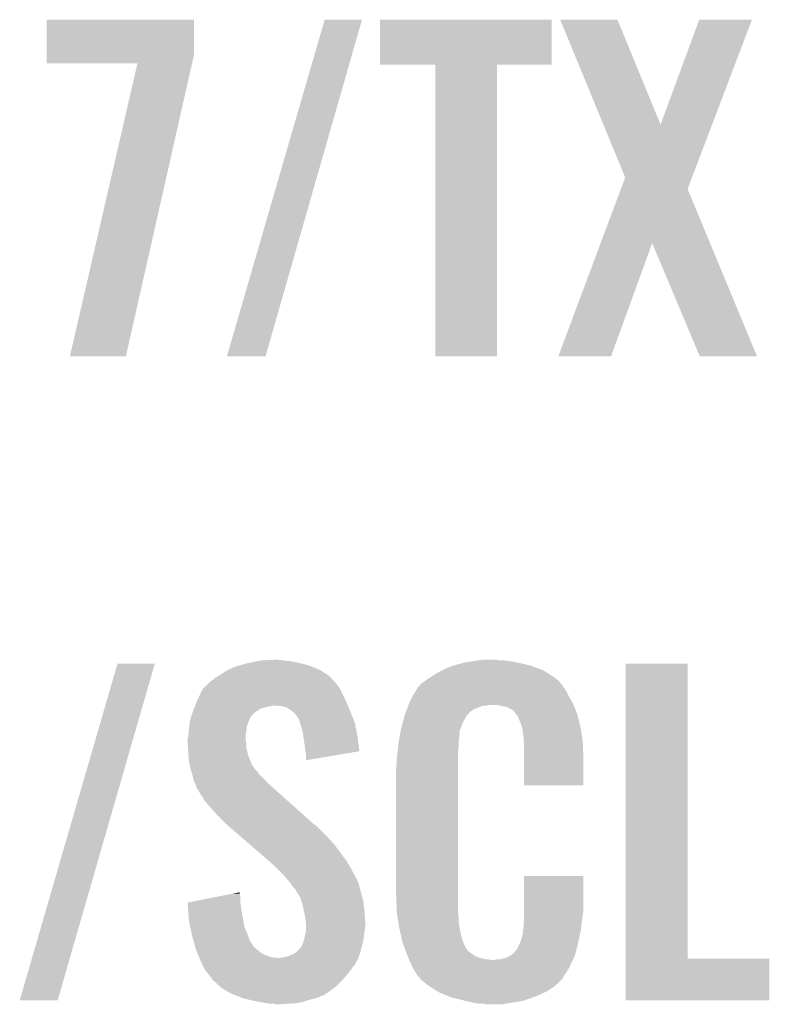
# Model space of a CAD drawing. Extents: x -9 to 122, y -9 to 65.
# Tile 54 of 256: x 47.75 to 50.71, y 18.09 to 21.98. Entities that reach past the tile are written whole.
import ezdxf

# ---------------------------------------------------------------- set-up
doc = ezdxf.new("R2010")
doc.units = 0
doc.layers.add('CLICKER_4_FOR_R7FA4M2A_V100_GTO', color=12, linetype='CONTINUOUS')

msp = doc.modelspace()

# ---------------------------------------------------------------- linework, layer by layer
at = {"layer": 'CLICKER_4_FOR_R7FA4M2A_V100_GTO'}
for points in [[(47.856144, 21.841458), (47.85616, 21.978598), (48.4378, 21.841458), (48.4378, 21.978598)], [(47.85616, 21.978598), (47.856162, 21.97862), (48.4378, 21.978598), (47.856162, 21.97862)], [(48.567346, 20.650228), (48.953428, 21.978592), (48.71973, 20.650228), (49.100734, 21.978592)], [(48.953428, 21.978592), (48.953438, 21.97862), (49.100734, 21.978592), (48.953438, 21.97862)], [(49.17186, 21.800842), (49.17188, 21.978598), (49.850018, 21.800842), (49.85004, 21.978598)], [(49.17188, 21.978598), (49.171882, 21.97862), (49.85004, 21.978598), (49.171882, 21.97862)], [(49.883098, 21.978606), (49.883092, 21.97862), (50.109124, 21.978606), (49.883092, 21.97862)], [(50.053726, 21.564656), (49.883098, 21.978606), (50.279318, 21.564656), (50.109124, 21.978606)], [(50.279318, 21.564656), (50.431704, 21.97859), (50.482584, 21.564656), (50.63997, 21.97859)], [(50.431704, 21.97859), (50.431716, 21.97862), (50.63997, 21.97859), (50.431716, 21.97862)], [(47.85614, 21.805922), (47.856144, 21.841458), (48.429766, 21.805922), (48.4378, 21.841458)], [(48.214252, 21.8059), (47.85614, 21.805922), (48.429762, 21.8059), (48.429766, 21.805922)], [(47.947586, 20.650226), (48.214252, 21.8059), (48.168546, 20.650226), (48.429762, 21.8059)], [(49.390278, 21.80082), (49.17186, 21.800842), (49.850018, 21.80082), (49.850018, 21.800842)], [(49.39028, 21.800798), (49.390278, 21.80082), (49.63414, 21.800798), (49.850018, 21.80082)], [(49.3903, 20.650222), (49.39028, 21.800798), (49.634118, 20.650222), (49.63414, 21.800798)], [(50.139596, 21.356328), (50.053726, 21.564656), (50.403372, 21.356328), (50.482584, 21.564656)], [(50.122486, 21.310592), (50.139596, 21.356328), (50.385984, 21.310592), (50.403372, 21.356328)], [(50.042652, 21.097186), (50.122486, 21.310592), (50.47462, 21.097186), (50.385984, 21.310592)], [(49.87545, 20.65023), (50.042652, 21.097186), (50.083714, 20.65023), (50.246262, 21.097186)], [(50.434236, 20.650214), (50.246262, 21.097186), (50.660264, 20.650214), (50.47462, 21.097186)], [(48.168542, 20.6502), (47.947586, 20.650226), (48.168542, 20.6502), (48.168546, 20.650226)], [(48.719722, 20.6502), (48.567346, 20.650228), (48.719722, 20.6502), (48.71973, 20.650228)], [(49.634118, 20.6502), (49.3903, 20.650222), (49.634118, 20.6502), (49.634118, 20.650222)], [(50.083704, 20.6502), (49.87545, 20.65023), (50.083704, 20.6502), (50.083714, 20.65023)], [(50.660268, 20.6502), (50.660264, 20.650214), (50.660268, 20.6502), (50.434236, 20.650214)], [(47.749466, 18.110228), (48.135548, 19.438592), (47.89931, 18.110228), (48.282854, 19.438592)], [(48.135548, 19.438592), (48.135558, 19.43862), (48.282854, 19.438592), (48.135558, 19.43862)], [(48.56988, 19.41322), (48.60544, 19.428462), (48.935636, 19.41322), (48.898626, 19.428462)], [(48.60544, 19.428462), (48.614576, 19.431), (48.898626, 19.428462), (48.892462, 19.431)], [(48.614576, 19.431), (48.651158, 19.44116), (48.892462, 19.431), (48.85436, 19.44116)], [(48.651158, 19.44116), (48.68926, 19.44878), (48.85436, 19.44116), (48.816262, 19.44878)], [(48.68926, 19.44878), (48.701962, 19.45132), (48.816262, 19.44878), (48.788318, 19.45132)], [(48.701962, 19.45132), (48.75784, 19.45386), (48.788318, 19.45132), (48.773082, 19.45386)], [(49.41887, 19.413218), (49.4284, 19.4183), (49.814482, 19.413218), (49.800688, 19.4183)], [(49.4284, 19.4183), (49.453798, 19.42846), (49.800688, 19.4183), (49.77311, 19.42846)], [(49.453798, 19.42846), (49.462258, 19.430998), (49.77311, 19.42846), (49.76622, 19.430998)], [(49.462258, 19.430998), (49.4792, 19.43608), (49.76622, 19.430998), (49.744626, 19.43608)], [(49.4792, 19.43608), (49.49952, 19.44116), (49.744626, 19.43608), (49.72304, 19.44116)], [(49.49952, 19.44116), (49.50968, 19.4437), (49.72304, 19.44116), (49.708648, 19.4437)], [(49.50968, 19.4437), (49.5427, 19.44878), (49.708648, 19.4437), (49.67986, 19.44878)], [(49.5427, 19.44878), (49.55921, 19.45132), (49.67986, 19.44878), (49.66208, 19.45132)], [(49.55921, 19.45132), (49.575722, 19.45386), (49.646842, 19.45132), (49.631602, 19.45386)], [(50.142142, 18.2753), (50.14216, 19.438598), (50.386002, 18.2753), (50.38598, 19.438598)], [(50.14216, 19.438598), (50.142162, 19.43862), (50.38598, 19.438598), (50.142162, 19.43862)], [(48.50892, 19.37258), (48.521622, 19.38274), (48.987612, 19.37258), (48.978234, 19.38274)], [(48.521622, 19.38274), (48.533808, 19.390358), (48.978234, 19.38274), (48.971202, 19.390358)], [(48.533808, 19.390358), (48.54194, 19.39544), (48.971202, 19.390358), (48.963298, 19.39544)], [(48.54194, 19.39544), (48.569876, 19.413218), (48.963298, 19.39544), (48.93564, 19.413218)], [(48.569876, 19.413218), (48.56988, 19.41322), (48.93564, 19.413218), (48.935636, 19.41322)], [(49.35982, 19.37766), (49.37506, 19.38782), (49.868668, 19.37766), (49.855118, 19.38782)], [(49.37506, 19.38782), (49.390298, 19.397978), (49.855118, 19.38782), (49.838866, 19.397978)], [(49.390298, 19.397978), (49.41887, 19.413218), (49.838866, 19.397978), (49.814482, 19.413218)], [(48.47336, 19.339558), (48.486062, 19.35226), (49.01438, 19.339558), (49.00422, 19.35226)], [(48.486062, 19.35226), (48.491138, 19.357336), (49.00422, 19.35226), (49.001682, 19.357336)], [(48.491138, 19.357336), (48.503844, 19.370042), (49.001682, 19.357336), (48.989956, 19.370042)], [(48.503844, 19.370042), (48.50892, 19.37258), (48.989956, 19.370042), (48.987612, 19.37258)], [(49.316234, 19.337018), (49.31918, 19.342104), (49.903382, 19.337018), (49.899314, 19.342104)], [(49.31918, 19.342104), (49.319194, 19.344646), (49.899314, 19.342104), (49.89728, 19.344646)], [(49.319194, 19.344646), (49.324262, 19.347184), (49.89728, 19.344646), (49.89525, 19.347184)], [(49.324262, 19.347184), (49.32629, 19.34972), (49.89525, 19.347184), (49.89322, 19.34972)], [(49.32629, 19.34972), (49.330352, 19.354796), (49.89322, 19.34972), (49.890682, 19.354796)], [(49.330352, 19.354796), (49.334422, 19.359882), (49.890682, 19.354796), (49.886324, 19.359882)], [(49.334422, 19.359882), (49.352562, 19.37258), (49.886324, 19.359882), (49.875442, 19.37258)], [(49.352562, 19.37258), (49.35982, 19.37766), (49.875442, 19.37258), (49.868668, 19.37766)], [(48.4505, 19.29384), (48.461258, 19.3167), (49.03597, 19.29384), (49.02454, 19.3167)], [(48.461258, 19.3167), (48.470822, 19.33702), (49.02454, 19.3167), (49.01551, 19.33702)], [(48.470822, 19.33702), (48.47336, 19.339558), (49.01551, 19.33702), (49.01438, 19.339558)], [(49.29124, 19.293842), (49.301532, 19.311622), (49.926452, 19.293842), (49.91608, 19.311622)], [(49.301532, 19.311622), (49.316234, 19.337018), (49.91608, 19.311622), (49.903382, 19.337018)], [(48.43729, 19.260818), (48.44034, 19.26844), (48.699416, 19.260818), (48.72736, 19.26844)], [(48.44034, 19.26844), (48.441356, 19.27098), (48.72736, 19.26844), (48.74006, 19.27098)], [(48.441356, 19.27098), (48.442372, 19.27352), (48.74006, 19.27098), (48.750218, 19.27352)], [(48.442372, 19.27352), (48.447452, 19.28622), (49.04486, 19.27352), (49.03978, 19.28622)], [(48.447452, 19.28622), (48.4505, 19.29384), (49.03978, 19.28622), (49.03597, 19.29384)], [(48.783238, 19.27098), (48.757842, 19.27352), (49.045876, 19.27098), (49.04486, 19.27352)], [(48.803558, 19.265902), (48.783238, 19.27098), (49.047908, 19.265902), (49.045876, 19.27098)], [(48.8188, 19.25574), (48.803558, 19.265902), (49.051972, 19.25574), (49.047908, 19.265902)], [(49.277692, 19.258278), (49.279628, 19.26336), (49.54016, 19.258278), (49.55286, 19.26336)], [(49.279628, 19.26336), (49.283496, 19.273518), (49.55286, 19.26336), (49.580798, 19.273518)], [(49.283496, 19.273518), (49.283498, 19.27352), (49.580798, 19.273518), (49.593498, 19.27352)], [(49.283498, 19.27352), (49.284466, 19.27606), (49.593498, 19.27352), (49.603658, 19.27606)], [(49.284466, 19.27606), (49.286402, 19.281142), (49.935894, 19.27606), (49.93386, 19.281142)], [(49.286402, 19.281142), (49.29124, 19.293842), (49.93386, 19.281142), (49.926452, 19.293842)], [(49.65446, 19.27098), (49.634138, 19.27606), (49.937926, 19.27098), (49.935894, 19.27606)], [(49.669698, 19.26844), (49.65446, 19.27098), (49.938942, 19.26844), (49.937926, 19.27098)], [(49.695096, 19.255742), (49.669698, 19.26844), (49.94402, 19.255742), (49.938942, 19.26844)], [(48.422562, 19.217642), (48.425946, 19.227798), (48.65624, 19.217642), (48.66132, 19.227798)], [(48.425946, 19.227798), (48.428486, 19.235416), (48.66132, 19.227798), (48.6664, 19.235416)], [(48.428486, 19.235416), (48.42933, 19.237954), (48.6664, 19.235416), (48.671466, 19.237954)], [(48.42933, 19.237954), (48.430176, 19.240492), (48.671466, 19.237954), (48.67148, 19.240492)], [(48.430176, 19.240492), (48.433566, 19.25066), (48.67148, 19.240492), (48.68418, 19.25066)], [(48.433566, 19.25066), (48.43526, 19.25574), (48.68418, 19.25066), (48.691798, 19.25574)], [(48.43526, 19.25574), (48.43729, 19.260818), (48.691798, 19.25574), (48.699416, 19.260818)], [(48.828326, 19.24812), (48.8188, 19.25574), (49.05502, 19.24812), (49.051972, 19.25574)], [(48.831498, 19.245582), (48.828326, 19.24812), (49.056066, 19.245582), (49.05502, 19.24812)], [(48.841658, 19.23542), (48.831498, 19.245582), (49.06025, 19.23542), (49.056066, 19.245582)], [(48.846738, 19.225264), (48.841658, 19.23542), (49.064432, 19.225264), (49.06025, 19.23542)], [(48.851814, 19.220186), (48.846738, 19.225264), (49.066522, 19.220186), (49.064432, 19.225264)], [(49.261914, 19.20748), (49.268148, 19.230338), (49.49952, 19.20748), (49.512218, 19.230338)], [(49.268148, 19.230338), (49.27092, 19.2405), (49.512218, 19.230338), (49.520346, 19.2405)], [(49.27092, 19.2405), (49.271886, 19.243038), (49.520346, 19.2405), (49.522378, 19.243038)], [(49.271886, 19.243038), (49.273822, 19.24812), (49.522378, 19.243038), (49.52746, 19.24812)], [(49.273822, 19.24812), (49.277692, 19.258278), (49.52746, 19.24812), (49.54016, 19.258278)], [(49.700178, 19.25066), (49.695096, 19.255742), (49.946054, 19.25066), (49.94402, 19.255742)], [(49.705894, 19.24304), (49.700178, 19.25066), (49.9491, 19.24304), (49.946054, 19.25066)], [(49.715418, 19.23034), (49.705894, 19.24304), (49.952444, 19.23034), (49.9491, 19.24304)], [(49.72558, 19.207478), (49.715418, 19.23034), (49.95846, 19.207478), (49.952444, 19.23034)], [(48.41748, 19.17954), (48.418834, 19.189698), (48.64481, 19.17954), (48.64608, 19.189698)], [(48.418834, 19.189698), (48.420868, 19.204942), (48.64608, 19.189698), (48.65116, 19.204942)], [(48.420868, 19.204942), (48.42256, 19.21764), (48.65116, 19.204942), (48.65624, 19.21764)], [(48.42256, 19.21764), (48.422562, 19.217642), (48.65624, 19.21764), (48.65624, 19.217642)], [(48.85182, 19.217644), (48.851814, 19.220186), (49.06757, 19.217644), (49.066522, 19.220186)], [(48.856056, 19.204938), (48.85182, 19.217644), (49.0728, 19.204938), (49.06757, 19.217644)], [(48.85944, 19.19478), (48.856056, 19.204938), (49.074736, 19.19478), (49.0728, 19.204938)], [(48.86706, 19.166842), (48.85944, 19.19478), (49.080058, 19.166842), (49.074736, 19.19478)], [(49.25568, 19.18462), (49.261914, 19.20748), (49.490728, 19.18462), (49.49952, 19.20748)], [(49.729812, 19.194782), (49.72558, 19.207478), (49.9618, 19.194782), (49.95846, 19.207478)], [(49.733198, 19.184622), (49.729812, 19.194782), (49.963568, 19.184622), (49.9618, 19.194782)], [(48.4124, 19.141442), (48.414304, 19.149058), (48.641, 19.141442), (48.641, 19.149058)], [(48.414304, 19.149058), (48.41494, 19.151602), (48.641, 19.149058), (48.641318, 19.151602)], [(48.41494, 19.151602), (48.41748, 19.17954), (48.641318, 19.151602), (48.64481, 19.17954)], [(48.869348, 19.1516), (48.86706, 19.166842), (49.08296, 19.1516), (49.080058, 19.166842)], [(48.87468, 19.11604), (48.869348, 19.1516), (49.087586, 19.11604), (49.08296, 19.1516)], [(49.247938, 19.143978), (49.250356, 19.156678), (49.48428, 19.143978), (49.48428, 19.156678)], [(49.250356, 19.156678), (49.252292, 19.166838), (49.48428, 19.156678), (49.48682, 19.166838)], [(49.252292, 19.166838), (49.253744, 19.174456), (49.48682, 19.166838), (49.48682, 19.174456)], [(49.253744, 19.174456), (49.25568, 19.18462), (49.48682, 19.174456), (49.490728, 19.18462)], [(49.7332, 19.182082), (49.733198, 19.184622), (49.96401, 19.182082), (49.963568, 19.184622)], [(49.73574, 19.16684), (49.7332, 19.182082), (49.96666, 19.16684), (49.96401, 19.182082)], [(49.73828, 19.14906), (49.73574, 19.16684), (49.969752, 19.14906), (49.96666, 19.16684)], [(49.739188, 19.136358), (49.73828, 19.14906), (49.97196, 19.136358), (49.969752, 19.14906)], [(48.4124, 19.138898), (48.4124, 19.141442), (48.641, 19.138898), (48.641, 19.141442)], [(48.4124, 19.126198), (48.4124, 19.138898), (48.64354, 19.126198), (48.641, 19.138898)], [(48.413418, 19.110958), (48.4124, 19.126198), (48.64354, 19.110958), (48.64354, 19.126198)], [(48.41494, 19.0881), (48.413418, 19.110958), (48.648818, 19.0881), (48.64354, 19.110958)], [(48.87722, 19.09318), (48.87468, 19.11604), (49.09056, 19.09318), (49.087586, 19.11604)], [(49.240706, 19.085558), (49.243112, 19.10842), (49.4792, 19.085558), (49.48174, 19.10842)], [(49.243112, 19.10842), (49.245252, 19.128738), (49.48174, 19.10842), (49.48174, 19.128738)], [(49.245252, 19.128738), (49.24552, 19.13128), (49.48174, 19.128738), (49.482162, 19.13128)], [(49.24552, 19.13128), (49.247938, 19.143978), (49.482162, 19.13128), (49.48428, 19.143978)], [(49.74082, 19.1135), (49.739188, 19.136358), (49.972876, 19.1135), (49.97196, 19.136358)], [(49.74082, 19.07286), (49.74082, 19.1135), (49.9745, 19.07286), (49.972876, 19.1135)], [(48.415666, 19.077938), (48.41494, 19.0881), (48.651162, 19.077938), (48.648818, 19.0881)], [(48.41748, 19.05254), (48.415666, 19.077938), (48.661324, 19.05254), (48.651162, 19.077938)], [(48.877222, 19.093176), (48.87722, 19.09318), (49.09056, 19.093176), (49.09056, 19.09318)], [(48.87976, 19.0754), (48.877222, 19.093176), (48.985094, 19.0754), (49.09056, 19.093176)], [(48.87976, 19.057646), (48.87976, 19.0754), (48.87976, 19.057646), (48.985094, 19.0754)], [(49.2379, 19.0627), (49.24044, 19.08302), (49.4792, 19.0627), (49.4792, 19.08302)], [(49.24044, 19.08302), (49.240706, 19.085558), (49.4792, 19.08302), (49.4792, 19.085558)], [(49.74082, 18.958582), (49.74082, 19.07286), (49.974478, 18.958582), (49.9745, 19.07286)], [(48.420412, 19.03984), (48.41748, 19.05254), (48.666404, 19.03984), (48.661324, 19.05254)], [(48.420998, 19.037296), (48.420412, 19.03984), (48.668942, 19.037296), (48.666404, 19.03984)], [(48.42217, 19.032218), (48.420998, 19.037296), (48.671482, 19.032218), (48.668942, 19.037296)], [(48.42393, 19.024598), (48.42217, 19.032218), (48.676562, 19.024598), (48.671482, 19.032218)], [(49.23536, 19.02714), (49.2379, 19.044922), (49.4792, 19.02714), (49.4792, 19.044922)], [(49.2379, 19.044922), (49.2379, 19.0627), (49.4792, 19.044922), (49.4792, 19.0627)], [(48.4251, 19.01952), (48.42393, 19.024598), (48.68164, 19.01952), (48.676562, 19.024598)], [(48.426624, 19.01444), (48.4251, 19.01952), (48.68672, 19.01444), (48.68164, 19.01952)], [(48.431198, 18.999198), (48.426624, 19.01444), (48.696884, 18.999198), (48.68672, 19.01444)], [(48.43272, 18.994118), (48.431198, 18.999198), (48.702982, 18.994118), (48.696884, 18.999198)], [(48.434626, 18.9865), (48.43272, 18.994118), (48.712122, 18.9865), (48.702982, 18.994118)], [(49.23536, 18.53438), (49.23536, 19.02714), (49.4792, 18.53438), (49.4792, 19.02714)], [(48.437798, 18.973802), (48.434626, 18.9865), (48.723004, 18.973802), (48.712122, 18.9865)], [(48.440342, 18.968718), (48.437798, 18.973802), (48.72736, 18.968718), (48.723004, 18.973802)], [(48.44542, 18.958562), (48.440342, 18.968718), (48.73897, 18.958562), (48.72736, 18.968718)], [(48.447326, 18.95094), (48.44542, 18.958562), (48.74768, 18.95094), (48.73897, 18.958562)], [(49.974478, 18.95856), (49.74082, 18.958582), (49.974478, 18.95856), (49.974478, 18.958582)], [(48.447958, 18.948406), (48.447326, 18.95094), (48.75052, 18.948406), (48.74768, 18.95094)], [(48.450498, 18.945862), (48.447958, 18.948406), (48.753372, 18.945862), (48.75052, 18.948406)], [(48.46574, 18.92046), (48.450498, 18.945862), (48.78184, 18.92046), (48.753372, 18.945862)], [(48.48352, 18.892522), (48.46574, 18.92046), (48.81315, 18.892522), (48.78184, 18.92046)], [(48.50638, 18.86712), (48.48352, 18.892522), (48.841618, 18.86712), (48.81315, 18.892522)], [(48.52416, 18.8468), (48.50638, 18.86712), (48.86439, 18.8468), (48.841618, 18.86712)], [(48.56734, 18.803618), (48.52416, 18.8468), (48.912784, 18.803618), (48.86439, 18.8468)], [(48.570282, 18.801078), (48.56734, 18.803618), (48.91786, 18.801078), (48.912784, 18.803618)], [(48.629102, 18.75028), (48.570282, 18.801078), (48.96866, 18.75028), (48.91786, 18.801078)], [(48.65851, 18.724882), (48.629102, 18.75028), (48.991518, 18.724882), (48.96866, 18.75028)], [(48.729098, 18.66392), (48.65851, 18.724882), (49.03724, 18.66392), (48.991518, 18.724882)], [(48.73498, 18.65884), (48.729098, 18.66392), (49.040368, 18.65884), (49.03724, 18.66392)], [(48.76038, 18.63598), (48.73498, 18.65884), (49.054434, 18.63598), (49.040368, 18.65884)], [(48.765462, 18.6309), (48.76038, 18.63598), (49.05756, 18.6309), (49.054434, 18.63598)], [(48.780702, 18.61566), (48.765462, 18.6309), (49.06518, 18.61566), (49.05756, 18.6309)], [(48.785782, 18.61058), (48.780702, 18.61566), (49.068004, 18.61058), (49.06518, 18.61566)], [(48.801338, 18.592802), (48.785782, 18.61058), (49.07788, 18.592802), (49.068004, 18.61058)], [(48.80356, 18.59026), (48.801338, 18.592802), (49.07901, 18.59026), (49.07788, 18.592802)], [(48.8188, 18.572482), (48.80356, 18.59026), (49.086912, 18.572482), (49.07901, 18.59026)], [(48.820496, 18.569938), (48.8188, 18.572482), (49.088042, 18.569938), (49.086912, 18.572482)], [(48.82896, 18.55724), (48.820496, 18.569938), (49.091216, 18.55724), (49.088042, 18.569938)], [(49.740822, 18.46326), (49.74084, 18.600398), (49.9745, 18.46326), (49.9745, 18.600398)], [(49.74084, 18.600398), (49.740842, 18.60042), (49.9745, 18.600398), (49.740842, 18.60042)], [(48.515324, 18.516598), (48.592526, 18.531838), (48.62068, 18.516598), (48.61814, 18.531838)], [(48.592526, 18.531838), (48.61814, 18.536894), (48.61814, 18.531838), (48.61814, 18.536894)], [(48.839116, 18.547082), (48.82896, 18.55724), (49.093756, 18.547082), (49.091216, 18.55724)], [(48.84166, 18.539464), (48.839116, 18.547082), (49.09566, 18.539464), (49.093756, 18.547082)], [(48.841664, 18.53946), (48.84166, 18.539464), (49.09566, 18.53946), (49.09566, 18.539464)], [(48.844198, 18.536922), (48.841664, 18.53946), (49.096386, 18.536922), (49.09566, 18.53946)], [(48.856898, 18.516602), (48.844198, 18.536922), (49.102192, 18.516602), (49.096386, 18.536922)], [(49.237732, 18.46326), (49.23536, 18.53438), (49.4792, 18.46326), (49.4792, 18.53438)], [(48.41242, 18.496284), (48.515324, 18.516598), (48.62068, 18.496284), (48.62068, 18.516598)], [(48.412602, 18.493738), (48.41242, 18.496284), (48.62068, 18.493738), (48.62068, 18.496284)], [(48.41748, 18.42516), (48.412602, 18.493738), (48.632112, 18.42516), (48.62068, 18.493738)], [(48.861134, 18.503898), (48.856898, 18.516602), (49.10582, 18.503898), (49.102192, 18.516602)], [(48.864518, 18.49374), (48.861134, 18.503898), (49.107016, 18.49374), (49.10582, 18.503898)], [(48.871858, 18.46072), (48.864518, 18.49374), (49.1109, 18.46072), (49.107016, 18.49374)], [(48.87468, 18.448018), (48.871858, 18.46072), (49.111648, 18.448018), (49.1109, 18.46072)], [(48.87722, 18.43024), (48.87468, 18.448018), (49.112694, 18.43024), (49.111648, 18.448018)], [(49.2379, 18.458182), (49.237732, 18.46326), (49.479836, 18.458182), (49.4792, 18.46326)], [(49.24034, 18.442938), (49.2379, 18.458182), (49.48174, 18.442938), (49.479836, 18.458182)], [(49.74082, 18.432782), (49.740822, 18.46326), (49.970146, 18.432782), (49.9745, 18.46326)], [(48.422244, 18.402298), (48.41748, 18.42516), (48.635922, 18.402298), (48.632112, 18.42516)], [(48.879338, 18.417542), (48.87722, 18.43024), (49.11344, 18.417542), (49.112694, 18.43024)], [(48.87976, 18.415002), (48.879338, 18.417542), (49.11344, 18.415002), (49.11344, 18.417542)], [(48.87976, 18.4023), (48.87976, 18.415002), (49.11344, 18.4023), (49.11344, 18.415002)], [(49.243998, 18.420078), (49.24034, 18.442938), (49.48174, 18.420078), (49.48174, 18.442938)], [(49.24806, 18.39468), (49.243998, 18.420078), (49.486578, 18.39468), (49.48174, 18.420078)], [(49.73828, 18.41246), (49.740184, 18.4277), (49.967514, 18.41246), (49.96942, 18.4277)], [(49.73828, 18.397222), (49.73828, 18.41246), (49.96561, 18.397222), (49.967514, 18.41246)], [(49.740184, 18.4277), (49.74082, 18.432782), (49.96942, 18.4277), (49.970146, 18.432782)], [(48.428594, 18.37182), (48.422244, 18.402298), (48.64862, 18.37182), (48.635922, 18.402298)], [(48.43018, 18.364198), (48.428594, 18.37182), (48.651394, 18.364198), (48.64862, 18.37182)], [(48.87468, 18.364202), (48.87976, 18.381982), (49.108642, 18.364202), (49.110616, 18.381982)], [(48.87976, 18.38452), (48.87976, 18.4023), (49.1109, 18.38452), (49.11344, 18.4023)], [(48.87976, 18.381982), (48.87976, 18.38452), (49.110616, 18.381982), (49.1109, 18.38452)], [(49.254412, 18.366738), (49.24806, 18.39468), (49.4919, 18.366738), (49.486578, 18.39468)], [(49.733202, 18.369284), (49.73574, 18.374364), (49.960596, 18.369284), (49.961666, 18.374364)], [(49.73574, 18.384522), (49.736248, 18.387062), (49.963804, 18.384522), (49.96434, 18.387062)], [(49.73574, 18.374364), (49.73574, 18.384522), (49.961666, 18.374364), (49.963804, 18.384522)], [(49.736248, 18.387062), (49.73828, 18.397222), (49.96434, 18.387062), (49.96561, 18.397222)], [(48.435986, 18.34388), (48.43018, 18.364198), (48.658784, 18.34388), (48.651394, 18.364198)], [(48.436712, 18.34134), (48.435986, 18.34388), (48.66132, 18.34134), (48.658784, 18.34388)], [(48.438888, 18.333722), (48.436712, 18.34134), (48.6664, 18.333722), (48.66132, 18.34134)], [(48.442516, 18.321018), (48.438888, 18.333722), (48.674024, 18.321018), (48.6664, 18.333722)], [(48.86198, 18.32356), (48.867058, 18.33626), (49.100104, 18.32356), (49.10328, 18.33626)], [(48.867058, 18.33626), (48.87214, 18.348962), (49.10328, 18.33626), (49.10582, 18.348962)], [(48.87214, 18.348962), (48.874256, 18.361662), (49.10582, 18.348962), (49.10836, 18.361662)], [(48.874256, 18.361662), (48.87468, 18.364202), (49.10836, 18.361662), (49.108642, 18.364202)], [(49.260184, 18.341338), (49.254412, 18.366738), (49.49952, 18.341338), (49.4919, 18.366738)], [(49.26076, 18.338802), (49.260184, 18.341338), (49.500648, 18.338802), (49.49952, 18.341338)], [(49.268248, 18.31848), (49.26076, 18.338802), (49.509682, 18.31848), (49.500648, 18.338802)], [(49.712882, 18.313402), (49.72558, 18.3388), (49.94783, 18.313402), (49.95418, 18.3388)], [(49.72558, 18.3388), (49.725582, 18.338802), (49.95418, 18.3388), (49.95418, 18.338802)], [(49.725582, 18.338802), (49.7332, 18.366742), (49.95418, 18.338802), (49.960062, 18.366742)], [(49.7332, 18.366742), (49.733202, 18.369284), (49.960062, 18.366742), (49.960596, 18.369284)], [(48.445418, 18.31086), (48.442516, 18.321018), (48.68672, 18.31086), (48.674024, 18.321018)], [(48.45065, 18.298158), (48.445418, 18.31086), (48.701964, 18.298158), (48.68672, 18.31086)], [(48.454832, 18.288), (48.45065, 18.298158), (48.722282, 18.288), (48.701964, 18.298158)], [(48.803562, 18.282922), (48.828962, 18.29308), (49.08804, 18.282922), (49.091426, 18.29308)], [(48.828962, 18.29308), (48.841662, 18.300702), (49.091426, 18.29308), (49.093966, 18.300702)], [(48.841662, 18.300702), (48.846742, 18.305782), (49.093966, 18.300702), (49.09566, 18.305782)], [(48.846742, 18.305782), (48.8569, 18.31594), (49.09566, 18.305782), (49.098198, 18.31594)], [(48.8569, 18.31594), (48.86198, 18.32356), (49.098198, 18.31594), (49.100104, 18.32356)], [(49.269184, 18.315936), (49.268248, 18.31848), (49.512222, 18.315936), (49.509682, 18.31848)], [(49.271054, 18.31086), (49.269184, 18.315936), (49.514762, 18.31086), (49.512222, 18.315936)], [(49.273862, 18.30324), (49.271054, 18.31086), (49.522382, 18.30324), (49.514762, 18.31086)], [(49.27667, 18.29562), (49.273862, 18.30324), (49.53254, 18.29562), (49.522382, 18.30324)], [(49.27854, 18.29054), (49.27667, 18.29562), (49.54016, 18.29054), (49.53254, 18.29562)], [(49.68748, 18.288), (49.697644, 18.29562), (49.94148, 18.288), (49.943384, 18.29562)], [(49.697644, 18.29562), (49.700186, 18.295634), (49.943384, 18.29562), (49.943388, 18.295634)], [(49.700186, 18.295634), (49.70272, 18.3007), (49.943388, 18.295634), (49.944654, 18.3007)], [(49.70272, 18.3007), (49.712882, 18.313402), (49.944654, 18.3007), (49.94783, 18.313402)], [(48.45797, 18.28038), (48.454832, 18.288), (48.745142, 18.28038), (48.722282, 18.288)], [(48.459016, 18.27784), (48.45797, 18.28038), (48.770538, 18.27784), (48.745142, 18.28038)], [(48.460064, 18.275298), (48.459016, 18.27784), (49.0855, 18.275298), (49.086346, 18.27784)], [(48.4632, 18.26768), (48.460064, 18.275298), (49.081342, 18.26768), (49.0855, 18.275298)], [(48.47258, 18.24736), (48.4632, 18.26768), (49.070254, 18.24736), (49.081342, 18.26768)], [(48.778162, 18.27784), (48.803562, 18.282922), (49.086346, 18.27784), (49.08804, 18.282922)], [(49.280718, 18.28546), (49.27854, 18.29054), (49.54778, 18.28546), (49.54016, 18.29054)], [(49.283984, 18.27784), (49.280718, 18.28546), (49.565562, 18.27784), (49.54778, 18.28546)], [(49.28616, 18.27276), (49.283984, 18.27784), (49.588422, 18.27276), (49.565562, 18.27784)], [(49.28725, 18.27022), (49.28616, 18.27276), (49.613818, 18.27022), (49.588422, 18.27276)], [(49.29378, 18.25498), (49.28725, 18.27022), (49.925836, 18.25498), (49.933056, 18.27022)], [(49.301402, 18.23974), (49.29378, 18.25498), (49.918618, 18.23974), (49.925836, 18.25498)], [(49.623982, 18.27022), (49.634142, 18.27276), (49.933056, 18.27022), (49.93426, 18.27276)], [(49.646844, 18.27276), (49.674782, 18.28038), (49.93426, 18.27276), (49.93787, 18.28038)], [(49.674782, 18.28038), (49.687476, 18.287998), (49.93787, 18.28038), (49.94148, 18.287998)], [(49.687476, 18.287998), (49.68748, 18.288), (49.94148, 18.287998), (49.94148, 18.288)], [(50.14214, 18.110222), (50.142142, 18.275278), (50.708538, 18.110222), (50.70856, 18.275278)], [(50.142142, 18.275278), (50.142142, 18.2753), (50.70856, 18.275278), (50.386002, 18.2753)], [(48.473756, 18.244814), (48.47258, 18.24736), (49.065178, 18.244814), (49.070254, 18.24736)], [(48.47844, 18.234662), (48.473756, 18.244814), (49.0601, 18.234662), (49.065178, 18.244814)], [(48.478442, 18.23466), (48.47844, 18.234662), (49.0601, 18.23466), (49.0601, 18.234662)], [(48.48832, 18.22196), (48.478442, 18.23466), (49.04994, 18.22196), (49.0601, 18.23466)], [(48.49622, 18.2118), (48.48832, 18.22196), (49.041472, 18.2118), (49.04994, 18.22196)], [(49.30648, 18.229582), (49.301402, 18.23974), (49.91227, 18.229582), (49.918618, 18.23974)], [(49.31664, 18.21434), (49.30648, 18.229582), (49.902744, 18.21434), (49.91227, 18.229582)], [(48.500284, 18.20672), (48.49622, 18.2118), (49.03724, 18.20672), (49.041472, 18.2118)], [(48.50638, 18.1991), (48.500284, 18.20672), (49.030708, 18.1991), (49.03724, 18.20672)], [(48.508918, 18.194024), (48.50638, 18.1991), (49.026358, 18.194024), (49.030708, 18.1991)], [(48.514366, 18.18894), (48.508918, 18.194024), (49.022002, 18.18894), (49.026358, 18.194024)], [(48.536138, 18.16862), (48.514366, 18.18894), (49.001678, 18.16862), (49.022002, 18.18894)], [(49.319174, 18.211806), (49.31664, 18.21434), (49.90116, 18.211806), (49.902744, 18.21434)], [(49.31918, 18.209266), (49.319174, 18.211806), (49.899574, 18.209266), (49.90116, 18.211806)], [(49.328072, 18.1991), (49.31918, 18.209266), (49.893222, 18.1991), (49.899574, 18.209266)], [(49.332516, 18.19402), (49.328072, 18.1991), (49.890678, 18.19402), (49.893222, 18.1991)], [(49.336958, 18.18894), (49.332516, 18.19402), (49.885598, 18.18894), (49.890678, 18.19402)], [(49.346758, 18.18132), (49.336958, 18.18894), (49.87798, 18.18132), (49.885598, 18.18894)], [(49.359822, 18.17116), (49.346758, 18.18132), (49.866366, 18.17116), (49.87798, 18.18132)], [(48.54702, 18.158462), (48.536138, 18.16862), (48.988618, 18.158462), (49.001678, 18.16862)], [(48.56057, 18.15084), (48.54702, 18.158462), (48.97882, 18.15084), (48.988618, 18.158462)], [(48.587658, 18.1356), (48.56057, 18.15084), (48.957048, 18.1356), (48.97882, 18.15084)], [(49.3716, 18.16354), (49.359822, 18.17116), (49.857658, 18.16354), (49.866366, 18.17116)], [(49.399078, 18.14576), (49.3716, 18.16354), (49.829718, 18.14576), (49.857658, 18.16354)], [(49.403, 18.143222), (49.399078, 18.14576), (49.824278, 18.143222), (49.829718, 18.14576)], [(49.4392, 18.12798), (49.403, 18.143222), (49.79162, 18.12798), (49.824278, 18.143222)], [(47.899302, 18.1102), (47.749466, 18.110228), (47.899302, 18.1102), (47.89931, 18.110228)], [(48.594196, 18.133058), (48.587658, 18.1356), (48.953418, 18.133058), (48.957048, 18.1356)], [(48.600728, 18.130518), (48.594196, 18.133058), (48.950874, 18.130518), (48.953418, 18.133058)], [(48.60726, 18.127978), (48.600728, 18.130518), (48.940718, 18.127978), (48.950874, 18.130518)], [(48.626852, 18.12036), (48.60726, 18.127978), (48.922938, 18.12036), (48.940718, 18.127978)], [(48.633378, 18.117822), (48.626852, 18.12036), (48.912786, 18.117822), (48.922938, 18.12036)], [(48.644816, 18.11528), (48.633378, 18.117822), (48.902622, 18.11528), (48.912786, 18.117822)], [(48.6791, 18.10766), (48.644816, 18.11528), (48.87722, 18.10766), (48.902622, 18.11528)], [(48.717202, 18.10004), (48.6791, 18.10766), (48.849278, 18.10004), (48.87722, 18.10766)], [(48.73498, 18.0975), (48.717202, 18.10004), (48.81626, 18.0975), (48.849278, 18.10004)], [(49.451258, 18.122902), (49.4392, 18.12798), (49.77711, 18.122902), (49.79162, 18.12798)], [(49.50206, 18.1102), (49.451258, 18.122902), (49.740818, 18.1102), (49.77711, 18.122902)], [(49.523652, 18.10512), (49.50206, 18.1102), (49.71542, 18.10512), (49.740818, 18.1102)], [(49.545242, 18.10004), (49.523652, 18.10512), (49.68494, 18.10004), (49.71542, 18.10512)], [(49.56302, 18.0975), (49.545242, 18.10004), (49.668428, 18.0975), (49.68494, 18.10004)], [(50.708538, 18.1102), (50.14214, 18.110222), (50.708538, 18.1102), (50.708538, 18.110222)], [(48.760378, 18.09496), (48.750218, 18.0975), (48.778162, 18.09496), (48.81626, 18.0975)], [(49.593498, 18.09496), (49.580798, 18.0975), (49.651918, 18.09496), (49.668428, 18.0975)]]:
    msp.add_solid(points, dxfattribs=at)

doc.saveas('drawing.dxf')
